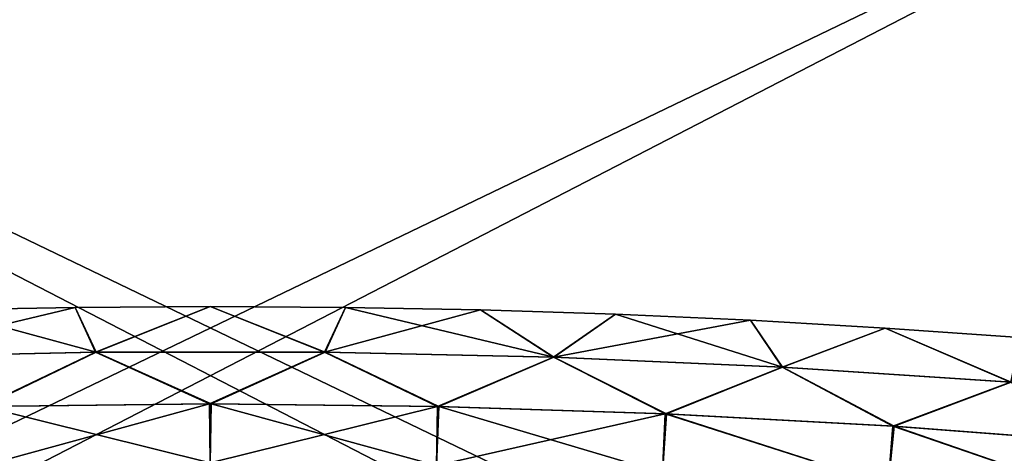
# Model space of a CAD drawing. Header units: millimetres. Extents: x -101 to 102, y -40 to 284.
# Tile 75 of 183: x -7 to 29, y 78 to 93. Entities that reach past the tile are written whole.
import ezdxf

# ---------------------------------------------------------------- set-up
doc = ezdxf.new("R2010")
doc.units = ezdxf.units.MM
doc.header["$LTSCALE"] = 65.185185
for name, color, linetype in [('104', 7, 'CONTINUOUS'), ('14', 7, 'CONTINUOUS'), ('79', 7, 'CONTINUOUS'), ('94', 7, 'CONTINUOUS')]:
    doc.layers.add(name, color=color, linetype=linetype)

msp = doc.modelspace()

# ---------------------------------------------------------------- linework, layer by layer
at = {"layer": '104', "color": 7, "linetype": 'Continuous'}
for points in [[(-9.741, 82.682, 36.5), (-4.118, 81.157, 41.895), (-4.871, 82.776, 36.5), (-9.741, 82.682, 36.5)], [(-4.871, 82.776, 36.5), (-4.118, 81.157, 41.895), (0, 82.807, 36.5), (-4.871, 82.776, 36.5)], [(-4.118, 81.157, 41.895), (4.138, 81.157, 41.895), (0, 82.807, 36.5), (-4.118, 81.157, 41.895)], [(0, 82.807, 36.5), (4.138, 81.157, 41.895), (4.871, 82.776, 36.5), (0, 82.807, 36.5)], [(4.138, 81.157, 41.895), (12.392, 80.977, 41.895), (4.871, 82.776, 36.5), (4.138, 81.157, 41.895)], [(4.871, 82.776, 36.5), (12.392, 80.977, 41.895), (9.741, 82.682, 36.5), (4.871, 82.776, 36.5)], [(-12.373, 80.978, 41.895), (-4.118, 81.157, 41.895), (-9.741, 82.682, 36.5), (-12.373, 80.978, 41.895)], [(9.741, 82.682, 36.5), (12.392, 80.977, 41.895), (14.61, 82.527, 36.5), (9.741, 82.682, 36.5)], [(12.392, 80.977, 41.895), (20.64, 80.619, 41.895), (14.61, 82.527, 36.5), (12.392, 80.977, 41.895)], [(14.61, 82.527, 36.5), (20.64, 80.619, 41.895), (19.476, 82.31, 36.5), (14.61, 82.527, 36.5)], [(19.476, 82.31, 36.5), (20.64, 80.619, 41.895), (24.339, 82.03, 36.5), (19.476, 82.31, 36.5)], [(20.64, 80.619, 41.895), (28.879, 80.081, 41.895), (24.339, 82.03, 36.5), (20.64, 80.619, 41.895)], [(24.339, 82.03, 36.5), (28.879, 80.081, 41.895), (29.198, 81.689, 36.5), (24.339, 82.03, 36.5)], [(-4.118, 81.157, 41.895), (-12.373, 80.978, 41.895), (-8.19, 79.21, 47.224), (-4.118, 81.157, 41.895)], [(0.026, 79.299, 47.224), (-4.118, 81.157, 41.895), (-8.19, 79.21, 47.224), (0.026, 79.299, 47.224)], [(4.138, 81.157, 41.895), (-4.118, 81.157, 41.895), (0.026, 79.299, 47.224), (4.138, 81.157, 41.895)], [(8.243, 79.209, 47.224), (4.138, 81.157, 41.895), (0.026, 79.299, 47.224), (8.243, 79.209, 47.224)], [(12.392, 80.977, 41.895), (4.138, 81.157, 41.895), (8.243, 79.209, 47.224), (12.392, 80.977, 41.895)], [(16.456, 78.941, 47.224), (12.392, 80.977, 41.895), (8.243, 79.209, 47.224), (16.456, 78.941, 47.224)], [(20.64, 80.619, 41.895), (12.392, 80.977, 41.895), (16.456, 78.941, 47.224), (20.64, 80.619, 41.895)], [(24.661, 78.494, 47.224), (20.64, 80.619, 41.895), (16.456, 78.941, 47.224), (24.661, 78.494, 47.224)], [(28.879, 80.081, 41.895), (20.64, 80.619, 41.895), (24.661, 78.494, 47.224), (28.879, 80.081, 41.895)], [(32.854, 77.87, 47.224), (28.879, 80.081, 41.895), (24.661, 78.494, 47.224), (32.854, 77.87, 47.224)], [(0.026, 79.299, 47.224), (-8.19, 79.21, 47.224), (0, 77.174, 52.461), (0.026, 79.299, 47.224)], [(0, 77.174, 52.461), (-8.19, 79.21, 47.224), (-8.155, 77.085, 52.461), (0, 77.174, 52.461)], [(8.155, 77.085, 52.461), (0.026, 79.299, 47.224), (0, 77.174, 52.461), (8.155, 77.085, 52.461)], [(8.243, 79.209, 47.224), (0.026, 79.299, 47.224), (8.155, 77.085, 52.461), (8.243, 79.209, 47.224)], [(16.306, 76.82, 52.461), (8.243, 79.209, 47.224), (8.155, 77.085, 52.461), (16.306, 76.82, 52.461)], [(16.456, 78.941, 47.224), (8.243, 79.209, 47.224), (16.306, 76.82, 52.461), (16.456, 78.941, 47.224)], [(24.449, 76.379, 52.461), (16.456, 78.941, 47.224), (16.306, 76.82, 52.461), (24.449, 76.379, 52.461)], [(24.661, 78.494, 47.224), (16.456, 78.941, 47.224), (24.449, 76.379, 52.461), (24.661, 78.494, 47.224)], [(32.581, 75.761, 52.461), (24.661, 78.494, 47.224), (24.449, 76.379, 52.461), (32.581, 75.761, 52.461)], [(32.854, 77.87, 47.224), (24.661, 78.494, 47.224), (32.581, 75.761, 52.461), (32.854, 77.87, 47.224)]]:
    msp.add_3dface(points, dxfattribs=at)
at = {"layer": '14', "color": 7, "linetype": 'Continuous'}
for points in [[(-49.528, 105.861, -36.5), (49.528, 105.861, -36.5), (-48.531, 58.691, -36.5), (-49.528, 105.861, -36.5)], [(49.528, 105.861, -36.5), (48.531, 58.691, -36.5), (-48.531, 55.3, -36.5), (49.528, 105.861, -36.5)], [(-48.531, 58.691, -36.5), (49.528, 105.861, -36.5), (-48.531, 55.3, -36.5), (-48.531, 58.691, -36.5)]]:
    msp.add_3dface(points, dxfattribs=at)
at = {"layer": '79', "color": 7, "linetype": 'Continuous'}
for points in [[(-49.528, 105.861, 36.5), (-48.531, 58.691, 36.5), (48.531, 55.3, 36.5), (-49.528, 105.861, 36.5)], [(49.528, 105.861, 36.5), (-49.528, 105.861, 36.5), (48.531, 58.691, 36.5), (49.528, 105.861, 36.5)], [(48.531, 58.691, 36.5), (-49.528, 105.861, 36.5), (48.531, 55.3, 36.5), (48.531, 58.691, 36.5)]]:
    msp.add_3dface(points, dxfattribs=at)
at = {"layer": '94', "color": 7, "linetype": 'Continuous'}
for points in [[(-4.138, 81.157, -41.895), (-12.392, 80.977, -41.895), (-4.871, 82.776, -36.5), (-4.138, 81.157, -41.895)], [(-4.871, 82.776, -36.5), (-12.392, 80.977, -41.895), (-9.741, 82.682, -36.5), (-4.871, 82.776, -36.5)], [(0, 82.807, -36.5), (-4.138, 81.157, -41.895), (-4.871, 82.776, -36.5), (0, 82.807, -36.5)], [(4.118, 81.157, -41.895), (-4.138, 81.157, -41.895), (0, 82.807, -36.5), (4.118, 81.157, -41.895)], [(4.871, 82.776, -36.5), (4.118, 81.157, -41.895), (0, 82.807, -36.5), (4.871, 82.776, -36.5)], [(9.741, 82.682, -36.5), (4.118, 81.157, -41.895), (4.871, 82.776, -36.5), (9.741, 82.682, -36.5)], [(12.373, 80.978, -41.895), (4.118, 81.157, -41.895), (9.741, 82.682, -36.5), (12.373, 80.978, -41.895)], [(14.61, 82.527, -36.5), (12.373, 80.978, -41.895), (9.741, 82.682, -36.5), (14.61, 82.527, -36.5)], [(19.476, 82.31, -36.5), (12.373, 80.978, -41.895), (14.61, 82.527, -36.5), (19.476, 82.31, -36.5)], [(20.621, 80.62, -41.895), (12.373, 80.978, -41.895), (19.476, 82.31, -36.5), (20.621, 80.62, -41.895)], [(24.339, 82.03, -36.5), (20.621, 80.62, -41.895), (19.476, 82.31, -36.5), (24.339, 82.03, -36.5)], [(28.86, 80.083, -41.895), (20.621, 80.62, -41.895), (24.339, 82.03, -36.5), (28.86, 80.083, -41.895)], [(29.198, 81.689, -36.5), (28.86, 80.083, -41.895), (24.339, 82.03, -36.5), (29.198, 81.689, -36.5)], [(-12.392, 80.977, -41.895), (-4.138, 81.157, -41.895), (-8.243, 79.209, -47.224), (-12.392, 80.977, -41.895)], [(-8.243, 79.209, -47.224), (-4.138, 81.157, -41.895), (-0.026, 79.299, -47.224), (-8.243, 79.209, -47.224)], [(-4.138, 81.157, -41.895), (4.118, 81.157, -41.895), (-0.026, 79.299, -47.224), (-4.138, 81.157, -41.895)], [(-0.026, 79.299, -47.224), (4.118, 81.157, -41.895), (8.19, 79.21, -47.224), (-0.026, 79.299, -47.224)], [(4.118, 81.157, -41.895), (12.373, 80.978, -41.895), (8.19, 79.21, -47.224), (4.118, 81.157, -41.895)], [(8.19, 79.21, -47.224), (12.373, 80.978, -41.895), (16.403, 78.943, -47.224), (8.19, 79.21, -47.224)], [(12.373, 80.978, -41.895), (20.621, 80.62, -41.895), (16.403, 78.943, -47.224), (12.373, 80.978, -41.895)], [(16.403, 78.943, -47.224), (20.621, 80.62, -41.895), (24.608, 78.498, -47.224), (16.403, 78.943, -47.224)], [(20.621, 80.62, -41.895), (28.86, 80.083, -41.895), (24.608, 78.498, -47.224), (20.621, 80.62, -41.895)], [(24.608, 78.498, -47.224), (28.86, 80.083, -41.895), (32.801, 77.875, -47.224), (24.608, 78.498, -47.224)], [(-8.243, 79.209, -47.224), (-0.026, 79.299, -47.224), (-8.155, 77.085, -52.461), (-8.243, 79.209, -47.224)], [(-8.155, 77.085, -52.461), (-0.026, 79.299, -47.224), (0, 77.174, -52.461), (-8.155, 77.085, -52.461)], [(-0.026, 79.299, -47.224), (8.19, 79.21, -47.224), (0, 77.174, -52.461), (-0.026, 79.299, -47.224)], [(0, 77.174, -52.461), (8.19, 79.21, -47.224), (8.155, 77.085, -52.461), (0, 77.174, -52.461)], [(8.19, 79.21, -47.224), (16.403, 78.943, -47.224), (8.155, 77.085, -52.461), (8.19, 79.21, -47.224)], [(8.155, 77.085, -52.461), (16.403, 78.943, -47.224), (16.306, 76.82, -52.461), (8.155, 77.085, -52.461)], [(16.306, 76.82, -52.461), (16.403, 78.943, -47.224), (24.449, 76.379, -52.461), (16.306, 76.82, -52.461)], [(16.403, 78.943, -47.224), (24.608, 78.498, -47.224), (24.449, 76.379, -52.461), (16.403, 78.943, -47.224)], [(24.449, 76.379, -52.461), (24.608, 78.498, -47.224), (32.581, 75.761, -52.461), (24.449, 76.379, -52.461)], [(24.608, 78.498, -47.224), (32.801, 77.875, -47.224), (32.581, 75.761, -52.461), (24.608, 78.498, -47.224)]]:
    msp.add_3dface(points, dxfattribs=at)

doc.saveas('drawing.dxf')
